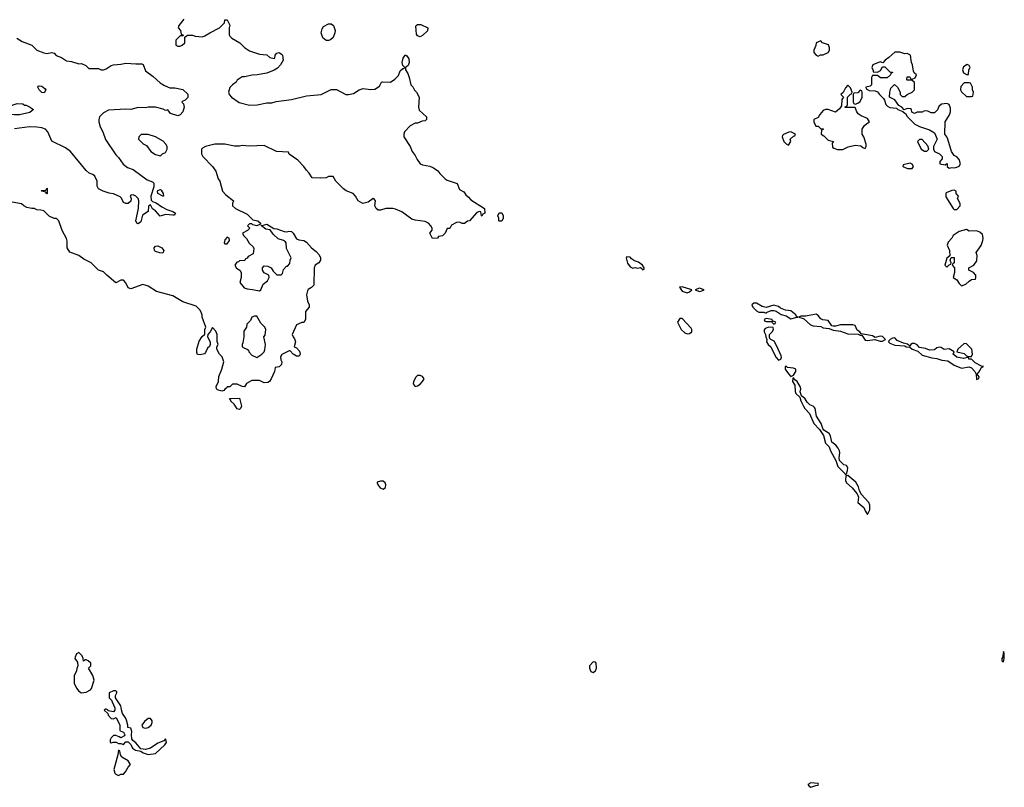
# Model space of a CAD drawing. Header units: inches. Extents: x 2380249 to 2585472, y 382747 to 546448.
# Tile 253 of 256: x 2455351 to 2463315, y 527627 to 533836. Entities that reach past the tile are written whole.
import ezdxf

# ---------------------------------------------------------------- set-up
doc = ezdxf.new("R2010")
doc.units = ezdxf.units.IN
doc.header["$MEASUREMENT"] = 0
for name, color, linetype in [('C4552', 7, 'Continuous'), ('C4553', 7, 'Continuous'), ('C4562', 7, 'Continuous'), ('C4563', 7, 'Continuous')]:
    doc.layers.add(name, color=color, linetype=linetype)

msp = doc.modelspace()

# ---------------------------------------------------------------- linework, layer by layer
at = {"layer": 'C4552', "color": 4, "elevation": 64}
for points in [[(2455830, 528718), (2455810, 528706), (2455799.6, 528680.4), (2455798, 528670), (2455819.6, 528639.6), (2455822, 528610), (2455812.7, 528587.3), (2455811.6, 528568.4), (2455792.7, 528527.3), (2455791.3, 528470), (2455811.3, 528430), (2455830, 528404.7), (2455851.1, 528391.1), (2455890, 528396), (2455924, 528416), (2455933.2, 528426.8), (2455954, 528494), (2455944, 528530), (2455908, 528590), (2455926, 528610), (2455926, 528630), (2455906, 528650), (2455890, 528658), (2455882, 528658), (2455867.3, 528647.3), (2455866, 528670), (2455858, 528690)], [(2456130, 528406), (2456110, 528406), (2456074, 528390), (2456074, 528350), (2456092.7, 528332.7), (2456099.6, 528319.6), (2456122, 528270), (2456122, 528250), (2456110, 528238), (2456066, 528246), (2456066, 528250), (2456050, 528258), (2456042, 528258), (2456034, 528250), (2456063.6, 528223.6), (2456066, 528210), (2456090, 528184.7), (2456110, 528182), (2456132.7, 528192.7), (2456162, 528130), (2456162, 528090), (2456164.7, 528084.7), (2456190, 528074), (2456202, 528050), (2456198, 528042), (2456170, 528026), (2456156.4, 528036.4), (2456130, 528046), (2456110, 528046), (2456090, 528026), (2456082, 528010), (2456082, 527990), (2456090, 527986), (2456108, 527992), (2456132, 527992), (2456150, 527982), (2456170, 527982), (2456190, 527974), (2456210, 527994), (2456230, 527994), (2456250, 527972), (2456263.8, 527943.8), (2456288.5, 527928.5), (2456330, 527918), (2456350, 527904.9), (2456390, 527893.4), (2456450, 527900.7), (2456524.5, 527970), (2456538, 527990), (2456534.6, 528014.6), (2456530, 528018), (2456516.7, 528003.3), (2456470, 527983.1), (2456410, 527943.6), (2456370, 527933), (2456330, 527937.2), (2456290, 527986.6), (2456266, 528006), (2456259.3, 528019.3), (2456254.7, 528050), (2456257.5, 528077.5), (2456250, 528106), (2456226, 528110), (2456226, 528130), (2456215.3, 528170), (2456208, 528190), (2456184, 528224), (2456174, 528254), (2456170, 528286), (2456126, 528350), (2456126, 528370), (2456138, 528390), (2456138, 528398)], [(2456410, 528182.7), (2456390, 528182.7), (2456361.4, 528158.6), (2456339.1, 528130), (2456346.8, 528110), (2456370, 528106), (2456390, 528110.3), (2456413.7, 528130), (2456423, 528150), (2456423.7, 528163.7)], [(2456150, 527926), (2456144.7, 527890), (2456112, 527770), (2456122, 527742), (2456130, 527732), (2456150, 527722), (2456170, 527734), (2456190, 527734), (2456208.4, 527751.6), (2456228.7, 527790), (2456248.7, 527810), (2456230, 527842), (2456178, 527870), (2456166, 527890), (2456162, 527922)]]:
    msp.add_lwpolyline(points, close=True, dxfattribs=at)
msp.add_lwpolyline([(2460000, 528640), (2459990, 528642), (2459960.7, 528610), (2459959.1, 528590), (2459970, 528564.7), (2459990, 528556), (2460000, 528563.5)], dxfattribs=at)
at = {"layer": 'C4553', "color": 4}
for points, elevation in [([(2456679.8, 533840.2), (2456638, 533790), (2456632, 533770), (2456652, 533750), (2456658, 533718), (2456670, 533714), (2456674, 533706), (2456650, 533706), (2456614, 533670), (2456614, 533630), (2456630, 533622), (2456650, 533622), (2456666, 533630), (2456686, 533650), (2456686, 533694), (2456708.4, 533711.6), (2456750, 533711.3), (2456770, 533702), (2456830, 533698), (2456850, 533704.7), (2456889.1, 533730.9), (2456968, 533770), (2457008, 533810), (2457010, 533834), (2457030, 533834), (2457050.9, 533790.9), (2457044.7, 533770), (2457045.4, 533714.6), (2457050, 533702), (2457066.4, 533686.4), (2457132, 533650), (2457170.9, 533610.9), (2457210, 533584.7), (2457290, 533558), (2457350, 533552), (2457374, 533530), (2457410, 533522), (2457414.6, 533525.4), (2457419, 533550), (2457430, 533564.7), (2457450, 533571.3), (2457470, 533558), (2457476, 533550), (2457482, 533510), (2457462, 533470), (2457435.3, 533444.7), (2457410, 533428.7), (2457350, 533404), (2457270.9, 533389.1), (2457231.1, 533388.9), (2457170, 533375.3), (2457150, 533375.3), (2457111.6, 533348.4), (2457102, 533330), (2457072, 533310), (2457051.1, 533288.9), (2457041, 533250), (2457046, 533230), (2457064.7, 533210), (2457127.1, 533167.1), (2457210, 533146), (2457272.5, 533147.5), (2457350, 533163), (2457390, 533163), (2457424.7, 533175.3), (2457550, 533190.5), (2457670, 533219.5), (2457790, 533230.7), (2457870, 533273), (2457912.8, 533272.8), (2457990, 533231), (2458010, 533231), (2458050, 533238), (2458098, 533270), (2458130, 533281), (2458190, 533271), (2458224.7, 533275.3), (2458260.4, 533299.6), (2458278, 533330), (2458285.2, 533334.8), (2458350, 533331), (2458384.7, 533355.3), (2458414.6, 533385.4), (2458430, 533422), (2458450, 533442), (2458458, 533442), (2458466, 533450), (2458450, 533466), (2458446, 533490), (2458453.6, 533526.4), (2458469.3, 533550.7), (2458474, 533550), (2458483.6, 533543.6), (2458498.8, 533518.8), (2458501, 533490), (2458493.7, 533466.3), (2458472, 533450), (2458471.3, 533430), (2458490, 533402), (2458502.8, 533370), (2458514, 533310), (2458530, 533294), (2458545.4, 533265.4), (2458562, 533250), (2458582, 533210), (2458578, 533130), (2458583.6, 533103.6), (2458642, 533050), (2458642, 533030), (2458630, 533018), (2458605.4, 533014.6), (2458570, 532998), (2458550, 532998), (2458510, 532978), (2458464.7, 532930), (2458458, 532910), (2458458, 532890), (2458510.9, 532810.9), (2458524.7, 532770), (2458550, 532738), (2458565.2, 532705.2), (2458590, 532671.3), (2458610, 532661), (2458670, 532651), (2458698.5, 532638.5), (2458734.4, 532614.4), (2458750, 532592), (2458792, 532550), (2458810, 532538), (2458890, 532511.3), (2458910, 532462), (2458943.6, 532443.6), (2458959.6, 532419.6), (2458982, 532402), (2458999.6, 532379.6), (2459112, 532310), (2459114, 532270), (2459098, 532262), (2459090, 532246), (2459086, 532250), (2459082, 532282), (2459070, 532286), (2459050, 532278), (2458990, 532208), (2458972.7, 532207.3), (2458950, 532188), (2458930, 532188), (2458910, 532198), (2458883.6, 532196.4), (2458844.7, 532175.3), (2458830, 532148), (2458810, 532146), (2458792, 532110), (2458770, 532088), (2458738, 532082), (2458730, 532068), (2458690, 532066), (2458669, 532110), (2458687.3, 532132.7), (2458688, 532150), (2458678, 532170), (2458658, 532190), (2458630, 532204), (2458550, 532215.3), (2458524, 532224), (2458441.2, 532281.2), (2458390, 532304), (2458370, 532308.7), (2458311.6, 532308.4), (2458270, 532295.3), (2458250, 532295.3), (2458235.3, 532310), (2458225.2, 532330), (2458228.7, 532370), (2458222, 532382), (2458210, 532388.7), (2458170, 532361.2), (2458128, 532350), (2458088, 532370), (2458068, 532410), (2458048, 532430), (2457992.5, 532452.5), (2457970, 532468.7), (2457908.9, 532528.9), (2457887.3, 532567.3), (2457850, 532568), (2457830, 532558), (2457785.4, 532554.6), (2457716.4, 532556.4), (2457693.6, 532593.6), (2457670, 532618), (2457650, 532648), (2457600.2, 532700.2), (2457530, 532748), (2457526, 532766), (2457428.9, 532768.9), (2457330, 532818), (2457210, 532814), (2457150, 532819), (2457130, 532814), (2457090, 532814), (2457010, 532829), (2456930, 532829), (2456854, 532810), (2456830, 532798), (2456822, 532790), (2456822, 532750), (2456832, 532730), (2456912, 532650), (2456938, 532610), (2456958, 532550), (2456971.3, 532530), (2456992, 532450), (2457019.6, 532419.6), (2457082, 532370), (2457072, 532350), (2457071.3, 532330), (2457096, 532310), (2457190, 532262.8), (2457236.9, 532216.9), (2457278, 532210), (2457298, 532190), (2457298, 532182), (2457269.1, 532169.1), (2457238, 532178), (2457230, 532186), (2457210, 532186), (2457194, 532170), (2457214, 532150), (2457194, 532130), (2457154, 532110), (2457162, 532090), (2457185.5, 532065.5), (2457207.5, 532027.5), (2457239.3, 531999.3), (2457244.5, 531984.5), (2457238.5, 531941.5), (2457199.6, 531920.4), (2457190, 531906), (2457178, 531902), (2457172.7, 531887.3), (2457130, 531886), (2457122, 531878), (2457106.4, 531873.6), (2457092, 531850), (2457105.4, 531825.4), (2457131.1, 531811.1), (2457142, 531790), (2457142, 531750), (2457131, 531710), (2457166.9, 531666.9), (2457190, 531658), (2457235.1, 531655.1), (2457290, 531642.8), (2457302, 531650), (2457322, 531698), (2457355.3, 531724.7), (2457368, 531750), (2457366, 531770), (2457328.9, 531788.9), (2457314, 531810), (2457314, 531830), (2457330, 531846), (2457357.2, 531842.8), (2457386, 531830), (2457401, 531801), (2457430, 531772), (2457467.3, 531772.7), (2457476.4, 531783.6), (2457484.7, 531815.3), (2457510, 531842), (2457518, 531842), (2457536.4, 531863.6), (2457538, 531890), (2457546, 531910), (2457510, 531986), (2457508, 532030), (2457500.4, 532040.4), (2457486, 532050), (2457443.2, 532063.2), (2457401.3, 532101.3), (2457376.5, 532136.5), (2457341.2, 532141.2), (2457306, 532170), (2457306, 532174), (2457312, 532172), (2457350, 532182), (2457406.8, 532146.8), (2457430, 532143.7), (2457490, 532122), (2457510, 532119.5), (2457530, 532126.4), (2457550, 532122), (2457564, 532110), (2457590, 532064.7), (2457610, 532056), (2457650, 532050.8), (2457670, 532038), (2457710.8, 531990.8), (2457750, 531962), (2457773.7, 531933.7), (2457784.7, 531910), (2457784.7, 531890), (2457770.9, 531869.1), (2457742, 531850), (2457732, 531830), (2457730.6, 531689.4), (2457712, 531670), (2457685.4, 531654.6), (2457678, 531642), (2457671.3, 531610), (2457679.6, 531559.6), (2457692, 531530), (2457694, 531510), (2457663.6, 531476.4), (2457662, 531410), (2457650, 531388), (2457632.7, 531387.3), (2457591.6, 531368.4), (2457554, 531290), (2457562, 531270), (2457574.8, 531254.8), (2457581, 531230), (2457572, 531190), (2457590, 531181), (2457614.6, 531154.6), (2457620.7, 531130), (2457617.1, 531122.9), (2457610, 531114), (2457590, 531113.2), (2457562, 531130), (2457538, 531158), (2457530, 531158), (2457471.6, 531128.4), (2457462, 531110), (2457464.7, 531084.7), (2457472, 531070), (2457470, 531046), (2457450, 531028), (2457418, 531022), (2457412, 530990), (2457386, 530930), (2457371, 530910), (2457357.5, 530902.5), (2457330, 530899), (2457290, 530918), (2457230, 530918), (2457185.4, 530894.6), (2457170, 530866), (2457150, 530868), (2457110, 530888), (2457072.7, 530887.3), (2457050, 530866), (2457030, 530866), (2457024.7, 530855.3), (2457010, 530848), (2457002.8, 530837.2), (2456987.5, 530832.5), (2456950, 530840.9), (2456942, 530850), (2456941.6, 530870), (2456959.5, 530910), (2456962.7, 530950), (2456986, 531010), (2457002, 531070), (2456988, 531110), (2456968, 531130), (2456946, 531170), (2456946, 531190), (2456958, 531210), (2456947.3, 531232.7), (2456948, 531290), (2456938, 531318), (2456910, 531346), (2456892, 531310), (2456872, 531290), (2456871.3, 531270), (2456892, 531230), (2456892, 531210), (2456886, 531194), (2456870, 531178), (2456855.3, 531144.7), (2456846, 531134), (2456810, 531124), (2456788.7, 531128.7), (2456783.1, 531143.1), (2456784, 531170), (2456803.3, 531236.7), (2456826.3, 531273.7), (2456848.7, 531291.3), (2456849.1, 531330.9), (2456858, 531350), (2456828, 531430), (2456827.3, 531447.3), (2456818, 531470), (2456808, 531490), (2456778, 531518), (2456670, 531555.3), (2456590, 531602), (2456458, 531638), (2456390, 531682), (2456366, 531690), (2456346.4, 531693.6), (2456250, 531658), (2456230, 531666), (2456208.9, 531708.9), (2456190, 531728), (2456170, 531728.7), (2456130, 531708), (2456055.3, 531770), (2456030, 531798), (2455988, 531810), (2455928.9, 531868.9), (2455870, 531898), (2455830, 531928), (2455756.4, 531956.4), (2455735.3, 531990), (2455734.6, 532045.4), (2455730, 532066), (2455695.3, 532130), (2455668, 532210), (2455650, 532228), (2455630, 532228), (2455590, 532248), (2455546, 532290), (2455523.6, 532296.4), (2455490, 532298), (2455470, 532308), (2455450, 532308), (2455410, 532318), (2455386, 532330), (2455367.3, 532347.3), (2455290, 532359)], 56), ([(2455327.1, 533687.1), (2455370, 533661), (2455450, 533631.3), (2455491.1, 533591.1), (2455547.5, 533567.5), (2455570, 533562.8), (2455610, 533570.8), (2455630, 533564.7), (2455647.3, 533547.3), (2455690.7, 533530.7), (2455730, 533504.7), (2455770, 533498), (2455830, 533478), (2455850, 533481), (2455885.4, 533465.4), (2455910, 533442), (2455990, 533442), (2456010, 533432), (2456030, 533432), (2456050, 533438), (2456090, 533464.7), (2456110, 533471.3), (2456170, 533476), (2456210, 533486), (2456290, 533478), (2456339.6, 533479.6), (2456350, 533474), (2456370, 533422), (2456430, 533378), (2456486.4, 533326.4), (2456523.5, 533303.5), (2456566, 533286), (2456605.4, 533285.4), (2456671.6, 533271.6), (2456710, 533234), (2456710, 533206), (2456690, 533186), (2456664.7, 533175.3), (2456662, 533170), (2456676.9, 533156.9), (2456681, 533130), (2456670.8, 533090), (2456650, 533068), (2456630, 533058), (2456570, 533078), (2456550, 533106), (2456530, 533102), (2456512.9, 533112.9), (2456451, 533129), (2456390, 533129), (2456370, 533124), (2456310, 533125.2), (2456250, 533109.2), (2456210, 533113.2), (2456070, 533104), (2456030, 533082), (2455998, 533050), (2455991.1, 533028.9), (2455991, 533010), (2456001, 532970), (2456024.7, 532930), (2456046.4, 532866.4), (2456130, 532742), (2456150, 532722), (2456187.1, 532667.1), (2456222, 532642), (2456270, 532624.7), (2456382, 532542), (2456424.7, 532524.7), (2456435.3, 532515.3), (2456436.9, 532483.1), (2456411, 532410), (2456416, 532376), (2456426, 532366), (2456455.8, 532355.8), (2456501.7, 532321.7), (2456540.4, 532300.4), (2456590, 532286), (2456610.8, 532270), (2456610, 532266), (2456603.6, 532256.4), (2456590, 532254), (2456530, 532259.3), (2456488, 532248), (2456448.7, 532290), (2456425.6, 532305.6), (2456410, 532338), (2456392.7, 532327.3), (2456390, 532286), (2456344.9, 532255.1), (2456330, 532202), (2456310, 532185.2), (2456298, 532190), (2456289.5, 532210), (2456312.1, 532307.9), (2456316, 532370), (2456308.7, 532390), (2456290, 532408.7), (2456270, 532419), (2456250, 532418), (2456244.7, 532410), (2456252, 532390), (2456250.9, 532369.1), (2456230, 532348.7), (2456208.9, 532348.9), (2456190, 532358), (2456173.6, 532393.6), (2456163.1, 532403.1), (2456110, 532428.7), (2456074, 532434), (2456026, 532450), (2455988.7, 532468.7), (2455978, 532490), (2455978, 532530), (2455958, 532570), (2455943.1, 532583.1), (2455914.6, 532594.6), (2455890, 532615.3), (2455762, 532770), (2455720.9, 532800.9), (2455610, 532854), (2455578.7, 532930), (2455559.5, 532950), (2455530, 532961.1), (2455490, 532966.9), (2455430, 532968.5), (2455310, 532954)], 52)]:
    msp.add_lwpolyline(points, dxfattribs=dict(at, elevation=elevation))
for points, elevation in [([(2457850, 533668.7), (2457830, 533669), (2457802, 533690), (2457789.2, 533730), (2457797.5, 533762.5), (2457810, 533781), (2457850, 533802.8), (2457870, 533802.8), (2457890.8, 533790), (2457902.8, 533750), (2457901, 533730), (2457886.4, 533693.6), (2457865.4, 533674.6)], 56), ([(2458590, 533698), (2458570, 533706), (2458560.4, 533720.4), (2458556.4, 533783.6), (2458558, 533790), (2458570, 533798), (2458596.9, 533796.9), (2458651.6, 533771.6), (2458650, 533746), (2458610, 533708)], 56), ([(2455550, 533246), (2455530, 533248), (2455508, 533270), (2455498, 533290), (2455502, 533298), (2455510, 533302), (2455530, 533298), (2455556.9, 533276.9), (2455562, 533270)], 48), ([(2455310, 533067.3), (2455270, 533073.2), (2455242, 533090), (2455226, 533110), (2455236.4, 533123.6), (2455266, 533130), (2455290, 533144.7), (2455330, 533158), (2455376, 533156), (2455390, 533146), (2455404.7, 533144.7), (2455430, 533132), (2455462, 533110), (2455434.4, 533085.6), (2455350, 533067.6)], 48), ([(2456390, 532908), (2456332.7, 532907.3), (2456314, 532890), (2456312, 532870), (2456350, 532832), (2456378, 532818), (2456411.3, 532770), (2456450, 532744.7), (2456490, 532734), (2456506, 532750), (2456530, 532762), (2456545.2, 532790), (2456544, 532810), (2456534, 532830), (2456512.9, 532852.9), (2456450, 532889)], 56), ([(2455570, 532428.7), (2455562, 532442), (2455530, 532448), (2455526, 532454), (2455562, 532458), (2455570, 532474), (2455574, 532470), (2455574, 532430)], 52), ([(2456510, 532408.7), (2456468, 532430), (2456466, 532450), (2456470, 532454), (2456490, 532462), (2456496.9, 532456.9), (2456512, 532430), (2456514, 532410)], 52), ([(2459230, 532206), (2459226, 532210), (2459226, 532230), (2459218, 532250), (2459230, 532274), (2459250, 532274), (2459262, 532250), (2459262, 532230), (2459250, 532206)], 56), ([(2457030, 532078), (2457010, 532055.3), (2457006, 532030), (2457010, 532022), (2457030, 532022), (2457048, 532050), (2457046, 532070)], 56), ([(2456510, 531949), (2456486, 531950), (2456450, 531961.2), (2456441.2, 531970), (2456439, 531990), (2456450, 532004.7), (2456470, 532006), (2456502, 531990), (2456518, 531970)], 52), ([(2457250, 531439), (2457230, 531428.7), (2457217.1, 531402.9), (2457187.5, 531372.5), (2457186, 531350), (2457164, 531316), (2457163.1, 531270), (2457157.1, 531222.9), (2457151, 531210), (2457151.3, 531191.3), (2457170, 531178), (2457192, 531172), (2457202, 531162), (2457204.7, 531150), (2457230, 531122.8), (2457270, 531104.7), (2457308.7, 531130), (2457328, 531150), (2457334.6, 531165.4), (2457339, 531210), (2457326, 531270), (2457336.4, 531283.6), (2457342, 531330), (2457335.3, 531350), (2457302, 531382), (2457270, 531438)], 56), ([(2458590, 530959.3), (2458581.4, 530958.6), (2458570, 530957.2), (2458555.9, 530944.1), (2458537.3, 530910), (2458534.8, 530890), (2458550, 530868), (2458570, 530874), (2458590, 530887.7), (2458609.3, 530910), (2458622.7, 530930), (2458608.7, 530950)], 64), ([(2457130, 530684), (2457110, 530689), (2457085.6, 530725.6), (2457058, 530750), (2457058, 530758), (2457048.7, 530771.3), (2457130, 530774), (2457144.7, 530710), (2457138, 530690)], 56), ([(2458290, 530104), (2458270, 530104), (2458243.6, 530096.4), (2458242, 530090), (2458251, 530070), (2458266, 530050), (2458290, 530038.8), (2458309.1, 530050.9), (2458312.7, 530072.7), (2458308.7, 530090)], 64)]:
    msp.add_lwpolyline(points, close=True, dxfattribs=dict(at, elevation=elevation))
at = {"layer": 'C4562', "color": 4, "elevation": 64}
for points in [[(2462124.8, 530000), (2462134.8, 529974.8), (2462131.3, 529930), (2462178, 529890), (2462190, 529862), (2462210, 529834), (2462228.4, 529871.6), (2462228.7, 529910), (2462219, 529930), (2462158.6, 529998.6), (2462157.9, 530000)], [(2460000, 528563.5), (2460008.7, 528570), (2460017.2, 528590), (2460015.3, 528630), (2460010, 528638), (2460000, 528640)]]:
    msp.add_lwpolyline(points, dxfattribs=at)
for points in [[(2463310, 528726), (2463302, 528678), (2463294, 528670), (2463294, 528650), (2463310, 528642), (2463315.3, 528670), (2463315.3, 528710)], [(2461750, 527664), (2461726.8, 527650), (2461736, 527636), (2461750, 527626.8), (2461790, 527642), (2461810, 527644.7), (2461812.9, 527652.9), (2461810, 527658)]]:
    msp.add_lwpolyline(points, close=True, dxfattribs=at)
at = {"layer": 'C4563', "color": 4, "elevation": 64}
for points in [[(2461830, 533666), (2461794, 533650), (2461791.6, 533628.4), (2461774, 533590), (2461774, 533570), (2461794, 533550), (2461810, 533542), (2461828.4, 533551.6), (2461850, 533552), (2461890, 533572), (2461902, 533590), (2461902, 533610), (2461892.9, 533632.9), (2461846, 533650)], [(2462470, 533574), (2462430, 533574), (2462382, 533530), (2462352, 533510), (2462332.7, 533487.3), (2462310, 533495.3), (2462252, 533470), (2462244.7, 533450), (2462254, 533426), (2462254, 533414), (2462290, 533412), (2462314.6, 533425.4), (2462330, 533454), (2462350, 533454), (2462390, 533414), (2462410, 533412), (2462411.6, 533408.4), (2462398, 533402), (2462394, 533390), (2462367.3, 533367.3), (2462312.7, 533367.3), (2462290, 533386), (2462250, 533386), (2462242, 533370), (2462242, 533310), (2462230, 533298), (2462194, 533290), (2462198, 533278), (2462223.6, 533263.6), (2462270, 533262), (2462290, 533252), (2462304.7, 533230), (2462338.8, 533198.8), (2462346.4, 533186.4), (2462356, 533150), (2462370, 533136), (2462390, 533126), (2462442, 533122), (2462454, 533110), (2462494, 533094), (2462494, 533090), (2462516.9, 533076.9), (2462530, 533054), (2462591.1, 532991.1), (2462630, 532971.3), (2462710, 532944.7), (2462750, 532922), (2462772, 532870), (2462742, 532810), (2462742, 532790), (2462752, 532770), (2462792, 532750), (2462812, 532730), (2462814, 532710), (2462794, 532690), (2462794, 532670), (2462838, 532662), (2462850, 532674), (2462854, 532670), (2462854, 532650), (2462870, 532634), (2462890, 532642), (2462910, 532638), (2462930, 532644.7), (2462950, 532652), (2462962, 532670), (2462950, 532706), (2462930, 532728), (2462910, 532738), (2462889.2, 532769.2), (2462857.2, 532870), (2462850, 532888), (2462833.2, 532910), (2462838, 533010), (2462872.9, 533067.1), (2462881.2, 533090), (2462881.2, 533121.2), (2462869.1, 533149.1), (2462850, 533159), (2462806, 533154), (2462786, 533134), (2462773.7, 533106.3), (2462750, 533082), (2462723.1, 533083.1), (2462696.4, 533096.4), (2462670, 533098), (2462650, 533088.7), (2462610, 533088), (2462590, 533078), (2462567.3, 533087.3), (2462566, 533110), (2462556.4, 533116.4), (2462530, 533118), (2462506, 533106), (2462486, 533130), (2462462, 533142), (2462430, 533188), (2462386, 533210), (2462388.7, 533250), (2462398, 533282), (2462428.4, 533311.6), (2462452, 533290), (2462474, 533250), (2462474, 533230), (2462490, 533214), (2462510, 533214), (2462528.4, 533231.6), (2462568.9, 533251.1), (2462588, 533270), (2462588, 533328), (2462567.3, 533347.3), (2462530, 533346), (2462526, 533350), (2462530, 533374), (2462550, 533374), (2462558, 533358), (2462570, 533354), (2462594.6, 533365.4), (2462606, 533390), (2462587.3, 533407.3), (2462580.4, 533420.4), (2462574, 533470), (2462565.2, 533490), (2462555.3, 533550), (2462530, 533562), (2462510, 533559)], [(2463014, 533474), (2462984.5, 533455.5), (2462978, 533430), (2462985.4, 533405.4), (2463010, 533392), (2463026, 533394), (2463028.7, 533431.3), (2463038, 533450), (2463030, 533466)], [(2462050, 533306), (2462030, 533286), (2462012.7, 533247.3), (2461994, 533230), (2462014, 533210), (2462002, 533190), (2461999.6, 533140.4), (2461983.6, 533116.4), (2461950, 533088), (2461890, 533108.7), (2461870, 533108.7), (2461850, 533102), (2461822, 533070), (2461810, 533046), (2461774, 533030), (2461774, 533010), (2461790, 532974), (2461810, 532974), (2461830, 532954), (2461850, 532954), (2461854, 532950), (2461838, 532942), (2461834, 532910), (2461856.9, 532896.9), (2461890, 532862), (2461934, 532850), (2461922, 532838), (2461925.4, 532805.4), (2461936.9, 532796.9), (2461967.1, 532787.1), (2462010, 532786.8), (2462052.9, 532807.1), (2462110, 532820.7), (2462155.3, 532815.3), (2462170, 532802), (2462190, 532794), (2462198, 532810), (2462198, 532830), (2462178, 532890), (2462166, 532910), (2462166, 532950), (2462183.1, 532976.9), (2462203.1, 532996.9), (2462226, 533010), (2462210, 533038), (2462158, 533058), (2462133.6, 533073.6), (2462122, 533090), (2462110, 533126), (2462027.3, 533127.3), (2462027.3, 533132.7), (2462042, 533138), (2462046, 533150), (2462046, 533210), (2462070, 533234), (2462082, 533238), (2462086, 533250), (2462070, 533286)], [(2463030, 533326), (2462990, 533326), (2462963.6, 533296.4), (2462962, 533270), (2462970, 533254), (2463010, 533214), (2463050, 533214), (2463062, 533218), (2463066, 533250), (2463058, 533270), (2463058, 533290), (2463042, 533322)], [(2462150, 533266), (2462130, 533246), (2462098, 533242), (2462094, 533230), (2462094, 533170), (2462098, 533158), (2462110, 533154), (2462130, 533162), (2462150, 533174), (2462166, 533210), (2462166, 533250), (2462162, 533262)], [(2461590, 532928), (2461572.7, 532927.3), (2461530, 532908.7), (2461520.7, 532899.3), (2461518.8, 532890), (2461532, 532850), (2461550, 532832), (2461570, 532822), (2461588, 532850), (2461582, 532870), (2461610, 532894), (2461622, 532898), (2461626, 532910)], [(2462650, 532866), (2462630, 532866), (2462614, 532850), (2462642, 532790), (2462670, 532774), (2462690, 532774), (2462706, 532790), (2462696.4, 532816.4)], [(2462554.6, 532674.6), (2462498, 532662), (2462494, 532650), (2462531.6, 532631.6), (2462570, 532632), (2462582, 532650), (2462570, 532668)], [(2462910, 532458), (2462890, 532455.3), (2462845.4, 532434.6), (2462842, 532430), (2462843.6, 532403.6), (2462902, 532310), (2462910, 532302), (2462930, 532302), (2462958, 532330), (2462958, 532350), (2462938, 532390), (2462946, 532410), (2462926, 532430), (2462926, 532450)], [(2463010, 532138), (2462950, 532122), (2462902, 532090), (2462890.9, 532069.1), (2462862, 532038), (2462852.7, 532012.7), (2462872, 531970), (2462874, 531926), (2462850, 531906), (2462834, 531850), (2462850, 531834), (2462870, 531854), (2462882, 531858), (2462886, 531870), (2462878, 531890), (2462886, 531914), (2462910, 531914), (2462911.1, 531868.9), (2462898, 531862), (2462894, 531850), (2462911.3, 531830), (2462911.3, 531790), (2462902, 531750), (2462930, 531732), (2462950, 531702), (2462970, 531684.7), (2463003.1, 531696.9), (2463030, 531722), (2463050, 531734), (2463082, 531738), (2463086, 531750), (2463086, 531770), (2463066, 531790), (2463028.9, 531808.9), (2463028, 531830), (2463070, 531851.3), (2463093.6, 531886.4), (2463095.3, 531930), (2463088, 531952), (2463129.4, 532010.6), (2463140.9, 532050), (2463144, 532070), (2463139, 532099), (2463116.4, 532116.4), (2463090, 532128), (2463030, 532126)], [(2460262, 531918), (2460258, 531910), (2460268.1, 531868.1), (2460290, 531836), (2460310, 531826.8), (2460330, 531830.6), (2460350, 531826.8), (2460371.6, 531831.6), (2460383.5, 531823.5), (2460390, 531812), (2460402, 531818), (2460402, 531830), (2460388.7, 531850), (2460355.6, 531875.6), (2460324.7, 531884.7), (2460300.8, 531900.8), (2460290, 531915.1)], [(2460710, 531676.2), (2460687.3, 531672.7), (2460710, 531639.1), (2460750, 531626.4), (2460770, 531634.8), (2460789, 531650)], [(2460850, 531665.2), (2460814, 531650), (2460850, 531637.3), (2460870, 531642.8), (2460888, 531650)], [(2461310, 531544), (2461290, 531542), (2461272, 531530), (2461282, 531510), (2461310, 531482), (2461330, 531471.3), (2461370, 531471), (2461390, 531462), (2461398, 531470), (2461430, 531483), (2461450, 531483.8), (2461470, 531479.1), (2461510, 531450.8), (2461550, 531441), (2461590, 531417.3), (2461630, 531427.3), (2461646, 531430), (2461635.3, 531435.3), (2461629, 531450), (2461590, 531480.9), (2461546, 531486), (2461503.9, 531503.9), (2461490, 531515.1), (2461450, 531526), (2461389.2, 531509.2), (2461357, 531517)], [(2461793.2, 531453.2), (2461710, 531438), (2461670, 531437.2), (2461652, 531430), (2461690, 531418), (2461748.8, 531368.8), (2461770, 531359.3), (2461830, 531354.8), (2461850, 531344.9), (2461898, 531338), (2461930, 531324.9), (2461990, 531318), (2462050, 531296.4), (2462132, 531292), (2462150, 531284), (2462163.6, 531283.6), (2462190, 531244.9), (2462210, 531241.6), (2462268.1, 531248.1), (2462310, 531237.1), (2462330, 531237.1), (2462350, 531246.8), (2462355.3, 531250), (2462330, 531274), (2462310, 531275.1), (2462270, 531266), (2462250, 531279.3), (2462156.5, 531296.5), (2462148, 531310), (2462125.4, 531325.4), (2462110, 531362), (2462090, 531369.2), (2461990.7, 531369.3), (2461950, 531357.2), (2461930, 531357.2), (2461920.9, 531360.9), (2461890, 531402.7), (2461847.2, 531407.2), (2461830, 531417.2), (2461810, 531444)], [(2460710, 531418), (2460690, 531418), (2460672, 531390), (2460702.8, 531330), (2460730, 531304), (2460750, 531294.8), (2460770, 531298), (2460788, 531310), (2460788.7, 531330), (2460781.2, 531341.2)], [(2461390, 531418), (2461374, 531410), (2461378, 531398), (2461390, 531394), (2461430, 531394), (2461438, 531398), (2461434, 531390), (2461450, 531374), (2461462, 531378), (2461466, 531390), (2461440.4, 531400.4), (2461438, 531410)], [(2461410, 531348), (2461382, 531338), (2461372.7, 531327.3), (2461372, 531310), (2461384.7, 531290), (2461386, 531270), (2461394, 531250), (2461391.3, 531230), (2461404.7, 531210), (2461426, 531190), (2461450, 531138), (2461470, 531104.7), (2461490, 531082.8), (2461508, 531090), (2461512.7, 531107.3), (2461510, 531118), (2461476.6, 531196.6), (2461454.5, 531234.5), (2461426, 531250), (2461418, 531258), (2461415.3, 531270), (2461415.3, 531290), (2461438, 531310), (2461448, 531330), (2461446, 531346)], [(2462430, 531262.7), (2462410, 531259.3), (2462391.3, 531250), (2462381.4, 531238.6), (2462378.8, 531230), (2462390, 531220.7), (2462430, 531203.8), (2462510, 531198), (2462522, 531190), (2462550, 531187.7), (2462570, 531170.7), (2462615.2, 531155.2), (2462650, 531123.8), (2462730, 531100.3), (2462770, 531096.4), (2462810, 531082), (2462858, 531078), (2462910, 531043), (2462970, 531016.3), (2463030, 531027), (2463050, 531020.4), (2463077.3, 530990), (2463086.8, 530970), (2463090, 530924.7), (2463110, 530934), (2463112.1, 530947.9), (2463095.3, 530970), (2463110, 530984.7), (2463130, 531022), (2463146, 531030), (2463130, 531032.3), (2463080.1, 531060.1), (2463050, 531089.2), (2463028.7, 531090), (2463026, 531106), (2462984.9, 531095.1), (2462930, 531107), (2462902.7, 531130), (2462908.7, 531150), (2462870, 531173.2), (2462830, 531168), (2462804.7, 531184.7), (2462790, 531186), (2462770, 531182.7), (2462750, 531167), (2462710, 531162), (2462676.6, 531176.6), (2462630, 531185.2), (2462610, 531206), (2462590, 531216), (2462570, 531218), (2462558.8, 531210), (2462550, 531195.3), (2462531.7, 531211.7), (2462499.3, 531219.3), (2462450, 531240.9)], [(2462990, 531217.2), (2462938.8, 531170), (2462932, 531150), (2462990, 531134.8), (2463010, 531118), (2463030, 531111.3), (2463050, 531112), (2463059, 531130), (2463053.2, 531170), (2463010, 531214)], [(2461550, 531034), (2461542, 531030), (2461542.8, 531010), (2461570, 530971.3), (2461590, 530951.3), (2461610, 530962), (2461628.7, 530990), (2461628, 531010), (2461610, 531017.2), (2461562.7, 531022.7)], [(2461610, 530938), (2461603.6, 530936.4), (2461602.8, 530910), (2461619.9, 530879.9), (2461622.8, 530830), (2461630, 530812), (2461662, 530782), (2461670, 530752), (2461691, 530710), (2461702.8, 530690), (2461738.8, 530650), (2461774.8, 530570), (2461821, 530521), (2461853.7, 530473.7), (2461870, 530412), (2461899.9, 530379.9), (2461910.7, 530350), (2461952, 530270), (2461970, 530222), (2462026, 530166), (2462030, 530154), (2462038, 530162), (2462048, 530190), (2462048.7, 530210), (2462038, 530230), (2462016.5, 530236.5), (2461982, 530270), (2461979, 530290), (2461984.7, 530335.3), (2461982.7, 530350), (2461971.5, 530371.5), (2461953.6, 530393.6), (2461919, 530419), (2461909.2, 530470), (2461899, 530490), (2461856.5, 530516.5), (2461848.4, 530528.4), (2461834, 530570), (2461796, 530630), (2461785.2, 530690), (2461779.5, 530699.5), (2461770, 530709), (2461742, 530722), (2461722, 530742), (2461704, 530770), (2461673.6, 530793.6), (2461664.7, 530824.7), (2461669.2, 530850), (2461665.2, 530870), (2461639, 530910), (2461622, 530922)]]:
    msp.add_lwpolyline(points, close=True, dxfattribs=at)
msp.add_lwpolyline([(2462157.9, 530000), (2462144.7, 530024.7), (2462136.5, 530056.5), (2462115.5, 530095.5), (2462050, 530148), (2462034, 530146), (2462031.3, 530110), (2462038, 530090), (2462086, 530050), (2462123.5, 530003.5), (2462124.8, 530000)], dxfattribs=at)

doc.saveas('drawing.dxf')
